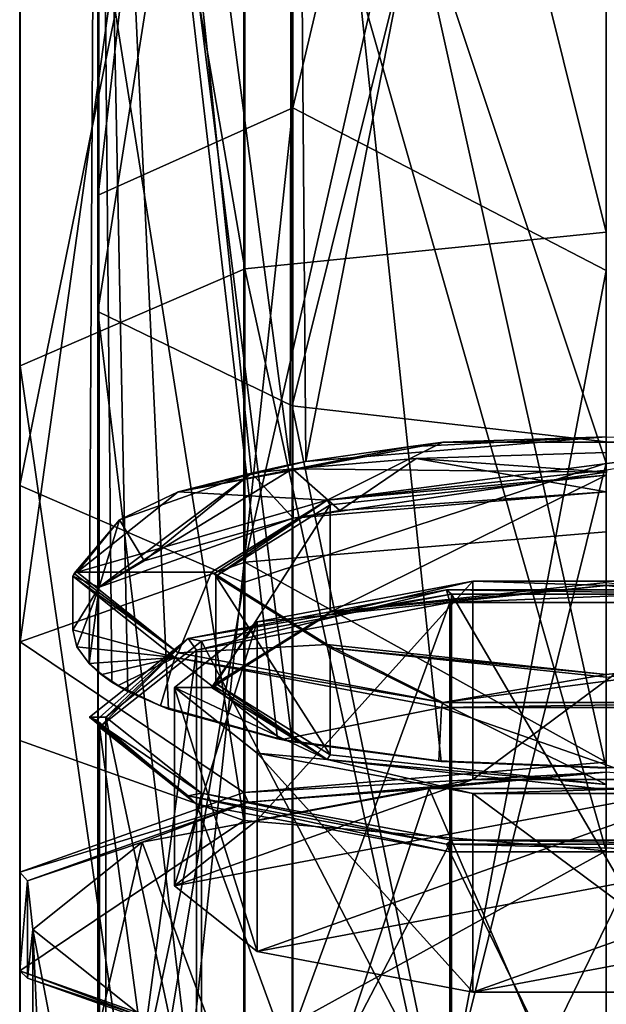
# Model space of a CAD drawing. Header units: millimetres. Extents: x -348 to 175, y 0 to 247.
# Tile 113 of 196: x -14 to 0, y 106 to 130. Entities that reach past the tile are written whole.
import ezdxf

# ---------------------------------------------------------------- set-up
doc = ezdxf.new("R2010")
doc.units = ezdxf.units.MM
doc.header["$LTSCALE"] = 65.185185
for name, color, linetype in [('522', 7, 'CONTINUOUS'), ('523', 7, 'CONTINUOUS'), ('525', 7, 'CONTINUOUS'), ('526', 7, 'CONTINUOUS'), ('540', 7, 'CONTINUOUS'), ('542', 7, 'CONTINUOUS'), ('543', 7, 'CONTINUOUS'), ('544', 7, 'CONTINUOUS'), ('545', 7, 'CONTINUOUS'), ('546', 7, 'CONTINUOUS'), ('547', 7, 'CONTINUOUS'), ('548', 7, 'CONTINUOUS'), ('555', 7, 'CONTINUOUS'), ('556', 7, 'CONTINUOUS'), ('558', 7, 'CONTINUOUS'), ('559', 7, 'CONTINUOUS'), ('560', 7, 'CONTINUOUS'), ('563', 7, 'CONTINUOUS'), ('564', 7, 'CONTINUOUS'), ('652', 7, 'CONTINUOUS'), ('653', 7, 'CONTINUOUS'), ('654', 7, 'CONTINUOUS'), ('655', 7, 'CONTINUOUS'), ('656', 7, 'CONTINUOUS'), ('657', 7, 'CONTINUOUS'), ('658', 7, 'CONTINUOUS'), ('659', 7, 'CONTINUOUS'), ('660', 7, 'CONTINUOUS'), ('661', 7, 'CONTINUOUS'), ('662', 7, 'CONTINUOUS')]:
    doc.layers.add(name, color=color, linetype=linetype)

msp = doc.modelspace()

# ---------------------------------------------------------------- linework, layer by layer
at = {"layer": '522', "color": 7, "linetype": 'CONTINUOUS', "true_color": 0xe0f2ff}
for points in [[(-7.621, 127.729, -2.55), (-7.621, 166.378, 20.389), (-12.359, 125.6, 3.592), (-7.621, 127.729, -2.55)], [(-12.359, 125.6, 3.592), (-7.621, 166.378, 20.389), (-12.359, 162.351, 25.499), (-12.359, 125.6, 3.592)], [(0, 160.008, 12.137), (-7.621, 166.378, 20.389), (-7.621, 127.729, -2.55), (0, 160.008, 12.137)], [(-12.359, 125.6, 3.592), (-12.359, 162.351, 25.499), (-12.366, 157.049, 31.546), (-12.359, 125.6, 3.592)], [(0, 123.766, -6.555), (0, 160.008, 12.137), (-7.621, 127.729, -2.55), (0, 123.766, -6.555)], [(-7.621, 159.263, 217.342), (-7.686, 119.049, 237.386), (-12.359, 154.516, 212.771), (-7.621, 159.263, 217.342)], [(-7.686, 119.049, 237.386), (-7.621, 159.263, 217.342), (-7.311, 119.121, 237.641), (-7.686, 119.049, 237.386)], [(-7.621, 159.263, 217.342), (0, 156.556, 222.32), (-7.311, 119.121, 237.641), (-7.621, 159.263, 217.342)], [(-12.359, 125.6, 3.592), (-12.366, 157.049, 31.546), (-12.366, 122.767, 11.119), (-12.359, 125.6, 3.592)], [(-12.366, 157.049, 31.546), (-7.641, 152.758, 36.439), (-12.366, 122.767, 11.119), (-12.366, 157.049, 31.546)], [(0, 156.556, 222.32), (0, 119.719, 239.811), (-7.311, 119.121, 237.641), (0, 156.556, 222.32)], [(-12.359, 154.516, 212.771), (-12.337, 116.06, 231.528), (-12.581, 114.199, 224.581), (-12.359, 154.516, 212.771)], [(-12.352, 113.98, 223.762), (-12.359, 154.516, 212.771), (-12.581, 114.199, 224.581), (-12.352, 113.98, 223.762)], [(-12.359, 154.516, 212.771), (-12.352, 113.98, 223.762), (-12.366, 149.829, 206.235), (-12.359, 154.516, 212.771)], [(-7.686, 119.049, 237.386), (-8.629, 118.832, 236.656), (-12.359, 154.516, 212.771), (-7.686, 119.049, 237.386)], [(-12.359, 154.516, 212.771), (-8.629, 118.832, 236.656), (-12.337, 116.06, 231.528), (-12.359, 154.516, 212.771)], [(-7.641, 152.758, 36.439), (-7.641, 120.475, 17.21), (-12.366, 122.767, 11.119), (-7.641, 152.758, 36.439)], [(-7.641, 152.758, 36.439), (0, 151.121, 38.306), (-7.641, 120.475, 17.21), (-7.641, 152.758, 36.439)], [(0, 151.121, 38.306), (0, 119.6, 19.534), (-7.641, 120.475, 17.21), (0, 151.121, 38.306)], [(-7.641, 112.295, 217.477), (-7.641, 146.037, 200.945), (-12.366, 149.829, 206.235), (-7.641, 112.295, 217.477)], [(-7.995, 112.364, 217.734), (-7.641, 112.295, 217.477), (-12.366, 149.829, 206.235), (-7.995, 112.364, 217.734)], [(-10.649, 113.087, 220.433), (-7.995, 112.364, 217.734), (-12.366, 149.829, 206.235), (-10.649, 113.087, 220.433)], [(-11.638, 113.517, 222.036), (-10.649, 113.087, 220.433), (-12.366, 149.829, 206.235), (-11.638, 113.517, 222.036)], [(-12.031, 113.744, 222.885), (-11.638, 113.517, 222.036), (-12.366, 149.829, 206.235), (-12.031, 113.744, 222.885)], [(-12.352, 113.98, 223.762), (-12.031, 113.744, 222.885), (-12.366, 149.829, 206.235), (-12.352, 113.98, 223.762)], [(0, 111.653, 215.078), (0, 144.592, 198.926), (-7.641, 146.037, 200.945), (0, 111.653, 215.078)], [(-4.016, 111.817, 215.692), (0, 111.653, 215.078), (-7.641, 146.037, 200.945), (-4.016, 111.817, 215.692)], [(-7.641, 112.295, 217.477), (-4.016, 111.817, 215.692), (-7.641, 146.037, 200.945), (-7.641, 112.295, 217.477)], [(-12.359, 83.5, -4.033), (-7.621, 83.5, -10.532), (-7.621, 127.729, -2.55), (-12.359, 83.5, -4.033)], [(-12.359, 83.5, -4.033), (-7.621, 127.729, -2.55), (-12.359, 125.6, 3.592), (-12.359, 83.5, -4.033)], [(-7.621, 83.5, -10.532), (0, 123.766, -6.555), (-7.621, 127.729, -2.55), (-7.621, 83.5, -10.532)], [(-12.366, 83.5, 4.009), (-12.359, 83.5, -4.033), (-12.359, 125.6, 3.592), (-12.366, 83.5, 4.009)], [(-12.366, 83.5, 4.009), (-12.359, 125.6, 3.592), (-12.366, 122.767, 11.119), (-12.366, 83.5, 4.009)], [(-7.621, 83.5, -10.532), (0, 83.5, -13), (0, 123.766, -6.555), (-7.621, 83.5, -10.532)], [(-7.641, 83.5, 10.517), (-12.366, 83.5, 4.009), (-12.366, 122.767, 11.119), (-7.641, 83.5, 10.517)], [(-7.641, 120.475, 17.21), (-7.641, 83.5, 10.517), (-12.366, 122.767, 11.119), (-7.641, 120.475, 17.21)], [(0, 83.5, 13), (-7.641, 83.5, 10.517), (-7.641, 120.475, 17.21), (0, 83.5, 13)], [(0, 119.6, 19.534), (0, 83.5, 13), (-7.641, 120.475, 17.21), (0, 119.6, 19.534)], [(-7.311, 119.121, 237.641), (0, 119.719, 239.811), (-4.817, 119.474, 238.919), (-7.311, 119.121, 237.641)], [(0, 118.859, 240.06), (-7.635, 118.94, 237.456), (-4.625, 119.19, 239.08), (0, 118.859, 240.06)], [(0, 119.334, 239.923), (0, 118.859, 240.06), (-4.625, 119.19, 239.08), (0, 119.334, 239.923)], [(-12.337, 116.06, 231.528), (-8.629, 118.832, 236.656), (-7.635, 118.94, 237.456), (-12.337, 116.06, 231.528)], [(-7.613, 117.74, 237.795), (-12.337, 116.06, 231.528), (-7.635, 118.94, 237.456), (-7.613, 117.74, 237.795)], [(0, 118.859, 240.06), (-7.613, 117.74, 237.795), (-7.635, 118.94, 237.456), (0, 118.859, 240.06)], [(0, 118.859, 240.06), (0, 118.378, 240.179), (-7.613, 117.74, 237.795), (0, 118.859, 240.06)], [(-7.613, 117.74, 237.795), (0, 118.378, 240.179), (-6.485, 117.929, 238.501), (-7.613, 117.74, 237.795)], [(-11.239, 116.698, 233.91), (-12.337, 116.06, 231.528), (-7.613, 117.74, 237.795), (-11.239, 116.698, 233.91)], [(-12.876, 114.606, 226.099), (-12.337, 116.06, 231.528), (-12.975, 115.02, 227.646), (-12.876, 114.606, 226.099)], [(-12.581, 114.199, 224.581), (-12.337, 116.06, 231.528), (-12.876, 114.606, 226.099), (-12.581, 114.199, 224.581)]]:
    msp.add_3dface(points, dxfattribs=at)
at = {"layer": '523', "color": 7, "linetype": 'CONTINUOUS', "true_color": 0xe0f2ff}
for points in [[(0, 161.728, 10.922), (0, 124.705, -8.351), (-8.794, 160.027, 13.206), (0, 161.728, 10.922)], [(-8.794, 160.027, 13.206), (-8.794, 123.809, -5.647), (-14.26, 155.549, 19.221), (-8.794, 160.027, 13.206)], [(-8.794, 160.027, 13.206), (0, 124.705, -8.351), (-8.794, 123.809, -5.647), (-8.794, 160.027, 13.206)], [(-14.26, 155.549, 19.221), (-14.26, 121.451, 1.471), (-14.269, 150.008, 26.665), (-14.26, 155.549, 19.221)], [(-14.26, 155.549, 19.221), (-8.794, 123.809, -5.647), (-14.26, 121.451, 1.471), (-14.26, 155.549, 19.221)], [(0, 117.405, 242.536), (0, 155.486, 225.449), (-8.794, 116.668, 239.785), (0, 117.405, 242.536)], [(-8.794, 116.668, 239.785), (0, 155.486, 225.449), (-8.794, 153.921, 223.069), (-8.794, 116.668, 239.785)], [(-8.794, 116.668, 239.785), (-8.794, 153.921, 223.069), (-14.26, 114.727, 232.542), (-8.794, 116.668, 239.785)], [(-14.26, 114.727, 232.542), (-8.794, 153.921, 223.069), (-14.26, 149.8, 216.804), (-14.26, 114.727, 232.542)], [(0, 150.094, 40.064), (-8.817, 145.524, 32.688), (0, 119.077, 21.474), (0, 150.094, 40.064)], [(-14.269, 150.008, 26.665), (-14.26, 121.451, 1.471), (-14.269, 118.532, 10.279), (-14.269, 150.008, 26.665)], [(-14.269, 150.008, 26.665), (-14.269, 118.532, 10.279), (-8.817, 145.524, 32.688), (-14.269, 150.008, 26.665)], [(-14.26, 114.727, 232.542), (-14.26, 149.8, 216.804), (-14.269, 112.326, 223.579), (-14.26, 114.727, 232.542)], [(-14.269, 112.326, 223.579), (-14.26, 149.8, 216.804), (-14.269, 144.701, 209.051), (-14.269, 112.326, 223.579)], [(-8.817, 145.524, 32.688), (-14.269, 118.532, 10.279), (-8.817, 116.17, 17.407), (-8.817, 145.524, 32.688)], [(-8.817, 145.524, 32.688), (-8.817, 116.17, 17.407), (0, 119.077, 21.474), (-8.817, 145.524, 32.688)], [(-14.269, 112.326, 223.579), (-14.269, 144.701, 209.051), (-8.817, 110.382, 216.326), (-14.269, 112.326, 223.579)], [(-8.817, 110.382, 216.326), (-14.269, 144.701, 209.051), (-8.817, 140.575, 202.778), (-8.817, 110.382, 216.326)], [(0, 109.641, 213.559), (-8.817, 140.575, 202.778), (0, 142.33, 198.098), (0, 109.641, 213.559)], [(-8.817, 110.382, 216.326), (-8.817, 140.575, 202.778), (0, 109.641, 213.559), (-8.817, 110.382, 216.326)], [(0, 124.705, -8.351), (0, 83.5, -15), (-8.794, 123.809, -5.647), (0, 124.705, -8.351)], [(-8.794, 123.809, -5.647), (-8.794, 83.5, -12.152), (-14.26, 121.451, 1.471), (-8.794, 123.809, -5.647)], [(0, 83.5, -15), (-8.794, 83.5, -12.152), (-8.794, 123.809, -5.647), (0, 83.5, -15)], [(-14.26, 121.451, 1.471), (-14.26, 83.5, -4.653), (-14.269, 118.532, 10.279), (-14.26, 121.451, 1.471)], [(-8.794, 83.5, -12.152), (-14.26, 83.5, -4.653), (-14.26, 121.451, 1.471), (-8.794, 83.5, -12.152)], [(-8.817, 83.5, 12.135), (0, 83.5, 15), (0, 119.077, 21.474), (-8.817, 83.5, 12.135)], [(-8.817, 116.17, 17.407), (-8.817, 83.5, 12.135), (0, 119.077, 21.474), (-8.817, 116.17, 17.407)], [(-14.26, 83.5, -4.653), (-14.269, 83.5, 4.626), (-14.269, 118.532, 10.279), (-14.26, 83.5, -4.653)], [(-14.269, 118.532, 10.279), (-14.269, 83.5, 4.626), (-8.817, 116.17, 17.407), (-14.269, 118.532, 10.279)], [(-14.269, 83.5, 4.626), (-8.817, 83.5, 12.135), (-8.817, 116.17, 17.407), (-14.269, 83.5, 4.626)]]:
    msp.add_3dface(points, dxfattribs=at)
at = {"layer": '525', "color": 7, "linetype": 'CONTINUOUS', "true_color": 0xe0f2ff}
for points in [[(0, 111.558, 243.896), (-8.713, 110.824, 241.155), (-4.309, 111.161, 242.416), (0, 111.558, 243.896)], [(4.309, 111.161, 242.416), (0, 111.558, 243.896), (-4.309, 111.161, 242.416), (4.309, 111.161, 242.416)], [(-4.309, 111.161, 242.416), (-8.713, 110.824, 241.155), (-11.286, 109.849, 237.52), (-4.309, 111.161, 242.416)], [(-8.713, 110.824, 241.155), (-14.077, 108.91, 234.013), (-11.286, 109.849, 237.52), (-8.713, 110.824, 241.155)], [(-11.286, 109.849, 237.52), (-14.077, 108.91, 234.013), (-13.95, 107.727, 229.6), (-11.286, 109.849, 237.52)], [(-14.077, 108.91, 234.013), (-14.077, 106.545, 225.188), (-13.95, 107.727, 229.6), (-14.077, 108.91, 234.013)], [(-13.95, 107.727, 229.6), (-14.077, 106.545, 225.188), (-11.286, 105.605, 221.681), (-13.95, 107.727, 229.6)], [(-14.077, 106.545, 225.188), (-8.713, 104.631, 218.045), (-11.286, 105.605, 221.681), (-14.077, 106.545, 225.188)]]:
    msp.add_3dface(points, dxfattribs=at)
at = {"layer": '526', "color": 7, "linetype": 'CONTINUOUS', "true_color": 0xe0f2ff}
for points in [[(0, 117.405, 242.536), (-8.794, 116.668, 239.785), (0, 111.803, 244.037), (0, 117.405, 242.536)], [(-8.794, 116.668, 239.785), (-14.26, 114.727, 232.542), (-8.815, 111.062, 241.271), (-8.794, 116.668, 239.785)], [(0, 111.803, 244.037), (-8.794, 116.668, 239.785), (-8.815, 111.062, 241.271), (0, 111.803, 244.037)], [(-14.26, 114.727, 232.542), (-14.269, 112.326, 223.579), (-14.266, 109.121, 234.027), (-14.26, 114.727, 232.542)], [(-8.815, 111.062, 241.271), (-14.26, 114.727, 232.542), (-14.266, 109.121, 234.027), (-8.815, 111.062, 241.271)], [(-14.269, 112.326, 223.579), (-8.817, 110.382, 216.326), (-14.266, 106.721, 225.071), (-14.269, 112.326, 223.579)], [(-14.266, 109.121, 234.027), (-14.269, 112.326, 223.579), (-14.266, 106.721, 225.071), (-14.266, 109.121, 234.027)], [(-14.266, 106.721, 225.071), (-8.817, 110.382, 216.326), (-8.816, 104.78, 217.826), (-14.266, 106.721, 225.071)], [(-8.817, 110.382, 216.326), (0, 109.641, 213.559), (-8.816, 104.78, 217.826), (-8.817, 110.382, 216.326)], [(-8.816, 104.78, 217.826), (0, 109.641, 213.559), (0, 104.038, 215.06), (-8.816, 104.78, 217.826)]]:
    msp.add_3dface(points, dxfattribs=at)
at = {"layer": '540', "color": 7, "linetype": 'CONTINUOUS', "true_color": 0xe0f2ff}
for points in [[(0, 111.558, 243.896), (0, 111.803, 244.037), (-8.815, 111.062, 241.271), (0, 111.558, 243.896)], [(-8.713, 110.824, 241.155), (0, 111.558, 243.896), (-8.815, 111.062, 241.271), (-8.713, 110.824, 241.155)], [(-8.713, 110.824, 241.155), (-8.815, 111.062, 241.271), (-14.266, 109.121, 234.027), (-8.713, 110.824, 241.155)], [(-14.077, 108.91, 234.013), (-8.713, 110.824, 241.155), (-14.266, 109.121, 234.027), (-14.077, 108.91, 234.013)], [(-14.077, 108.91, 234.013), (-14.266, 109.121, 234.027), (-14.266, 106.721, 225.071), (-14.077, 108.91, 234.013)], [(-14.077, 106.545, 225.188), (-14.077, 108.91, 234.013), (-14.266, 106.721, 225.071), (-14.077, 106.545, 225.188)], [(-8.713, 104.631, 218.045), (-14.077, 106.545, 225.188), (-14.266, 106.721, 225.071), (-8.713, 104.631, 218.045)], [(-8.713, 104.631, 218.045), (-14.266, 106.721, 225.071), (-8.816, 104.78, 217.826), (-8.713, 104.631, 218.045)]]:
    msp.add_3dface(points, dxfattribs=at)
at = {"layer": '542', "color": 2, "linetype": 'CONTINUOUS'}
for points in [[(-8.495, 112.022, 222.06), (-10.5, 113.62, 228.022), (-8.495, 107.193, 223.354), (-8.495, 112.022, 222.06)], [(-8.495, 107.193, 223.354), (-10.5, 113.62, 228.022), (-10.5, 108.79, 229.316), (-8.495, 107.193, 223.354)], [(-3.245, 111.035, 218.376), (-8.495, 112.022, 222.06), (-3.245, 106.205, 219.67), (-3.245, 111.035, 218.376)], [(-3.245, 106.205, 219.67), (-8.495, 112.022, 222.06), (-8.495, 107.193, 223.354), (-3.245, 106.205, 219.67)], [(3.245, 111.035, 218.376), (-3.245, 111.035, 218.376), (3.245, 106.205, 219.67), (3.245, 111.035, 218.376)], [(3.245, 106.205, 219.67), (-3.245, 111.035, 218.376), (-3.245, 106.205, 219.67), (3.245, 106.205, 219.67)]]:
    msp.add_3dface(points, dxfattribs=at)
at = {"layer": '543', "color": 7, "linetype": 'CONTINUOUS', "true_color": 0x000000}
for points in [[(-6.79, 115.376, 234.577), (-6.718, 115.455, 234.484), (-0.001, 116.104, 237.294), (-6.79, 115.376, 234.577)], [(-6.718, 115.455, 234.484), (0, 116.175, 237.172), (-0.001, 116.104, 237.294), (-6.718, 115.455, 234.484)], [(-0.001, 116.104, 237.294), (0, 116.175, 237.172), (6.788, 115.377, 234.579), (-0.001, 116.104, 237.294)], [(-9.529, 113.648, 228.014), (-6.718, 115.455, 234.484), (-9.6, 113.62, 228.022), (-9.529, 113.648, 228.014)], [(-9.6, 113.62, 228.022), (-6.718, 115.455, 234.484), (-6.79, 115.376, 234.577), (-9.6, 113.62, 228.022)], [(-9.5, 113.716, 227.996), (-6.718, 115.455, 234.484), (-9.529, 113.648, 228.014), (-9.5, 113.716, 227.996)]]:
    msp.add_3dface(points, dxfattribs=at)
at = {"layer": '544', "color": 7, "linetype": 'CONTINUOUS', "true_color": 0x000000}
for points in [[(0.001, 118.905, 236.544), (0, 118.783, 236.473), (-6.788, 118.178, 233.828), (0.001, 118.905, 236.544)], [(0, 118.783, 236.473), (-6.718, 118.063, 233.785), (-6.788, 118.178, 233.828), (0, 118.783, 236.473)], [(-9.6, 116.421, 227.271), (-6.788, 118.178, 233.828), (-9.529, 116.392, 227.279), (-9.6, 116.421, 227.271)], [(-6.788, 118.178, 233.828), (-9.5, 116.324, 227.297), (-9.529, 116.392, 227.279), (-6.788, 118.178, 233.828)], [(-6.718, 118.063, 233.785), (-9.5, 116.324, 227.297), (-6.788, 118.178, 233.828), (-6.718, 118.063, 233.785)]]:
    msp.add_3dface(points, dxfattribs=at)
at = {"layer": '545', "color": 7, "linetype": 'CONTINUOUS', "true_color": 0x000000}
for points in [[(-4.817, 119.474, 238.919), (0, 119.719, 239.811), (-3.979, 119.59, 239.099), (-4.817, 119.474, 238.919)], [(-3.979, 119.59, 239.099), (0, 119.719, 239.811), (3.979, 119.59, 239.099), (-3.979, 119.59, 239.099)], [(-10.416, 118.379, 234.581), (-4.817, 119.474, 238.919), (-3.979, 119.59, 239.099), (-10.416, 118.379, 234.581)], [(-7.311, 119.121, 237.641), (-4.817, 119.474, 238.919), (-10.416, 118.379, 234.581), (-7.311, 119.121, 237.641)], [(-7.686, 119.049, 237.386), (-7.311, 119.121, 237.641), (-10.416, 118.379, 234.581), (-7.686, 119.049, 237.386)], [(-8.629, 118.832, 236.656), (-7.686, 119.049, 237.386), (-10.416, 118.379, 234.581), (-8.629, 118.832, 236.656)], [(-11.839, 117.698, 232.426), (-8.629, 118.832, 236.656), (-10.416, 118.379, 234.581), (-11.839, 117.698, 232.426)], [(-12.875, 116.421, 227.271), (-11.839, 117.698, 232.426), (-10.416, 118.379, 234.581), (-12.875, 116.421, 227.271)], [(-12.975, 116.324, 227.297), (-11.839, 117.698, 232.426), (-12.946, 116.392, 227.279), (-12.975, 116.324, 227.297)], [(-12.946, 116.392, 227.279), (-11.839, 117.698, 232.426), (-12.875, 116.421, 227.271), (-12.946, 116.392, 227.279)]]:
    msp.add_3dface(points, dxfattribs=at)
at = {"layer": '546', "color": 7, "linetype": 'CONTINUOUS', "true_color": 0x000000}
for points in [[(-9.5, 116.324, 227.297), (-9.5, 113.716, 227.996), (-6.718, 111.978, 221.507), (-9.5, 116.324, 227.297)], [(-9.5, 116.324, 227.297), (-6.718, 111.978, 221.507), (-6.718, 114.586, 220.808), (-9.5, 116.324, 227.297)], [(-6.718, 111.978, 221.507), (0, 111.257, 218.819), (-6.718, 114.586, 220.808), (-6.718, 111.978, 221.507)], [(-6.718, 114.586, 220.808), (0, 111.257, 218.819), (0, 113.865, 218.121), (-6.718, 114.586, 220.808)]]:
    msp.add_3dface(points, dxfattribs=at)
at = {"layer": '547', "color": 7, "linetype": 'CONTINUOUS', "true_color": 0x000000}
for points in [[(-7.635, 118.94, 237.456), (-6.485, 117.929, 238.501), (-4.625, 119.19, 239.08), (-7.635, 118.94, 237.456)], [(-6.485, 117.929, 238.501), (0, 118.378, 240.179), (-4.625, 119.19, 239.08), (-6.485, 117.929, 238.501)], [(0, 118.378, 240.179), (0, 119.334, 239.923), (-4.625, 119.19, 239.08), (0, 118.378, 240.179)], [(-8.629, 118.832, 236.656), (-7.613, 117.74, 237.795), (-7.635, 118.94, 237.456), (-8.629, 118.832, 236.656)], [(-7.635, 118.94, 237.456), (-7.613, 117.74, 237.795), (-6.485, 117.929, 238.501), (-7.635, 118.94, 237.456)], [(-11.239, 116.698, 233.91), (-8.629, 118.832, 236.656), (-11.839, 117.698, 232.426), (-11.239, 116.698, 233.91)], [(-8.629, 118.832, 236.656), (-11.239, 116.698, 233.91), (-7.613, 117.74, 237.795), (-8.629, 118.832, 236.656)], [(-12.337, 116.06, 231.528), (-11.839, 117.698, 232.426), (-12.975, 116.324, 227.297), (-12.337, 116.06, 231.528)], [(-12.337, 116.06, 231.528), (-11.239, 116.698, 233.91), (-11.839, 117.698, 232.426), (-12.337, 116.06, 231.528)], [(-12.975, 115.02, 227.646), (-12.337, 116.06, 231.528), (-12.975, 116.324, 227.297), (-12.975, 115.02, 227.646)]]:
    msp.add_3dface(points, dxfattribs=at)
at = {"layer": '548', "color": 2, "linetype": 'CONTINUOUS'}
for points in [[(-3.762, 115.892, 239.4), (-9.85, 114.747, 235.128), (-3.762, 103.055, 242.84), (-3.762, 115.892, 239.4)], [(3.762, 115.892, 239.4), (-3.762, 115.892, 239.4), (3.762, 103.055, 242.84), (3.762, 115.892, 239.4)], [(3.762, 103.055, 242.84), (-3.762, 115.892, 239.4), (-3.762, 103.055, 242.84), (3.762, 103.055, 242.84)], [(-9.85, 114.747, 235.128), (-12.175, 112.895, 228.216), (-9.85, 101.911, 238.568), (-9.85, 114.747, 235.128)], [(-3.762, 103.055, 242.84), (-9.85, 114.747, 235.128), (-9.85, 101.911, 238.568), (-3.762, 103.055, 242.84)], [(-9.85, 101.911, 238.568), (-12.175, 112.895, 228.216), (-12.175, 100.058, 231.655), (-9.85, 101.911, 238.568)]]:
    msp.add_3dface(points, dxfattribs=at)
at = {"layer": '555', "color": 7, "linetype": 'CONTINUOUS', "true_color": 0xcad1ee}
for points in [[(-3.886, 115.991, 239.768), (-9.971, 114.529, 235.278), (-10.174, 114.808, 235.355), (-3.886, 115.991, 239.768)], [(-3.809, 115.687, 239.603), (-9.971, 114.529, 235.278), (-3.886, 115.991, 239.768), (-3.809, 115.687, 239.603)], [(3.886, 115.991, 239.768), (-3.809, 115.687, 239.603), (-3.886, 115.991, 239.768), (3.886, 115.991, 239.768)], [(3.809, 115.687, 239.603), (-3.809, 115.687, 239.603), (3.886, 115.991, 239.768), (3.809, 115.687, 239.603)], [(-12.575, 112.895, 228.216), (-10.174, 114.808, 235.355), (-12.398, 112.824, 228.235), (-12.575, 112.895, 228.216)], [(-10.174, 114.808, 235.355), (-12.325, 112.654, 228.28), (-12.398, 112.824, 228.235), (-10.174, 114.808, 235.355)], [(-9.971, 114.529, 235.278), (-12.325, 112.654, 228.28), (-10.174, 114.808, 235.355), (-9.971, 114.529, 235.278)]]:
    msp.add_3dface(points, dxfattribs=at)
at = {"layer": '556', "color": 7, "linetype": 'CONTINUOUS', "true_color": 0xcad1ee}
for points in [[(-9.971, 110.779, 221.283), (-12.325, 112.654, 228.28), (-9.971, 95.082, 225.489), (-9.971, 110.779, 221.283)], [(-9.971, 95.082, 225.489), (-12.325, 112.654, 228.28), (-12.325, 96.957, 232.486), (-9.971, 95.082, 225.489)], [(-3.809, 109.62, 216.958), (-9.971, 110.779, 221.283), (-3.809, 93.924, 221.164), (-3.809, 109.62, 216.958)], [(-3.809, 93.924, 221.164), (-9.971, 110.779, 221.283), (-9.971, 95.082, 225.489), (-3.809, 93.924, 221.164)], [(3.809, 109.62, 216.958), (-3.809, 109.62, 216.958), (3.809, 93.924, 221.164), (3.809, 109.62, 216.958)], [(3.809, 93.924, 221.164), (-3.809, 109.62, 216.958), (-3.809, 93.924, 221.164), (3.809, 93.924, 221.164)]]:
    msp.add_3dface(points, dxfattribs=at)
at = {"layer": '558', "color": 7, "linetype": 'CONTINUOUS', "true_color": 0xcad1ee}
for points in [[(-4.309, 111.161, 242.416), (-11.286, 109.849, 237.52), (-7.846, 100.57, 243.459), (-4.309, 111.161, 242.416)], [(-4.309, 111.161, 242.416), (-7.846, 100.57, 243.459), (0, 101.195, 245.793), (-4.309, 111.161, 242.416)], [(4.309, 111.161, 242.416), (-4.309, 111.161, 242.416), (0, 101.195, 245.793), (4.309, 111.161, 242.416)], [(4.309, 111.161, 242.416), (0, 101.195, 245.793), (7.846, 100.57, 243.459), (4.309, 111.161, 242.416)], [(-11.286, 109.849, 237.52), (-13.95, 107.727, 229.6), (-12.975, 102.63, 236.271), (-11.286, 109.849, 237.52)], [(-7.846, 100.57, 243.459), (-11.286, 109.849, 237.52), (-12.975, 102.63, 236.271), (-7.846, 100.57, 243.459)], [(-12.975, 102.63, 236.271), (-13.95, 107.727, 229.6), (-13.707, 102.383, 233.714), (-12.975, 102.63, 236.271)], [(-13.707, 102.383, 233.714), (-13.95, 107.727, 229.6), (-13.95, 101.848, 231.176), (-13.707, 102.383, 233.714)]]:
    msp.add_3dface(points, dxfattribs=at)
at = {"layer": '559', "color": 7, "linetype": 'CONTINUOUS', "true_color": 0xcad1ee}
for points in [[(-12.352, 113.98, 223.762), (-12.581, 114.199, 224.581), (-12.272, 113.93, 223.576), (-12.352, 113.98, 223.762)], [(-12.031, 113.744, 222.885), (-12.352, 113.98, 223.762), (-12.272, 113.93, 223.576), (-12.031, 113.744, 222.885)], [(-11.876, 113.668, 222.599), (-12.031, 113.744, 222.885), (-12.272, 113.93, 223.576), (-11.876, 113.668, 222.599)], [(-11.638, 113.517, 222.036), (-12.031, 113.744, 222.885), (-11.876, 113.668, 222.599), (-11.638, 113.517, 222.036)], [(-10.84, 113.175, 220.759), (-11.638, 113.517, 222.036), (-11.876, 113.668, 222.599), (-10.84, 113.175, 220.759)], [(-10.649, 113.087, 220.433), (-11.638, 113.517, 222.036), (-10.84, 113.175, 220.759), (-10.649, 113.087, 220.433)], [(-7.895, 112.355, 217.701), (-10.649, 113.087, 220.433), (-10.84, 113.175, 220.759), (-7.895, 112.355, 217.701)], [(-7.995, 112.364, 217.734), (-10.649, 113.087, 220.433), (-7.895, 112.355, 217.701), (-7.995, 112.364, 217.734)], [(-7.641, 112.295, 217.477), (-7.995, 112.364, 217.734), (-7.895, 112.355, 217.701), (-7.641, 112.295, 217.477)], [(-4.074, 111.832, 215.747), (-7.641, 112.295, 217.477), (-7.895, 112.355, 217.701), (-4.074, 111.832, 215.747)], [(-4.016, 111.817, 215.692), (-7.641, 112.295, 217.477), (-4.074, 111.832, 215.747), (-4.016, 111.817, 215.692)], [(0.199, 111.662, 215.115), (-4.016, 111.817, 215.692), (-4.074, 111.832, 215.747), (0.199, 111.662, 215.115)], [(0, 111.653, 215.078), (-4.016, 111.817, 215.692), (0.199, 111.662, 215.115), (0, 111.653, 215.078)]]:
    msp.add_3dface(points, dxfattribs=at)
at = {"layer": '560', "color": 7, "linetype": 'CONTINUOUS', "true_color": 0xcad1ee}
msp.add_3dface([(-13.95, 107.727, 229.6), (-11.286, 105.605, 221.681), (-13.95, 101.848, 231.176), (-13.95, 107.727, 229.6)], dxfattribs=at)
at = {"layer": '563', "color": 7, "linetype": 'CONTINUOUS', "true_color": 0xcad1ee}
for points in [[(-9.971, 114.529, 235.278), (-3.809, 115.687, 239.603), (-9.971, 98.832, 239.484), (-9.971, 114.529, 235.278)], [(-3.809, 115.687, 239.603), (-3.809, 99.991, 243.809), (-9.971, 98.832, 239.484), (-3.809, 115.687, 239.603)], [(-3.809, 115.687, 239.603), (3.809, 115.687, 239.603), (-3.809, 99.991, 243.809), (-3.809, 115.687, 239.603)], [(3.809, 115.687, 239.603), (3.809, 99.991, 243.809), (-3.809, 99.991, 243.809), (3.809, 115.687, 239.603)], [(-12.325, 112.654, 228.28), (-9.971, 114.529, 235.278), (-12.325, 96.957, 232.486), (-12.325, 112.654, 228.28)], [(-12.325, 96.957, 232.486), (-9.971, 114.529, 235.278), (-9.971, 98.832, 239.484), (-12.325, 96.957, 232.486)]]:
    msp.add_3dface(points, dxfattribs=at)
at = {"layer": '564', "color": 7, "linetype": 'CONTINUOUS', "true_color": 0xcad1ee}
for points in [[(-12.575, 112.895, 228.216), (-12.398, 112.824, 228.235), (-9.971, 110.779, 221.283), (-12.575, 112.895, 228.216)], [(-12.575, 112.895, 228.216), (-9.971, 110.779, 221.283), (-10.174, 110.982, 221.076), (-12.575, 112.895, 228.216)], [(-12.398, 112.824, 228.235), (-12.325, 112.654, 228.28), (-9.971, 110.779, 221.283), (-12.398, 112.824, 228.235)], [(-9.971, 110.779, 221.283), (-3.809, 109.62, 216.958), (-10.174, 110.982, 221.076), (-9.971, 110.779, 221.283)], [(-10.174, 110.982, 221.076), (-3.809, 109.62, 216.958), (-3.886, 109.8, 216.664), (-10.174, 110.982, 221.076)], [(-3.809, 109.62, 216.958), (3.809, 109.62, 216.958), (-3.886, 109.8, 216.664), (-3.809, 109.62, 216.958)], [(-3.886, 109.8, 216.664), (3.809, 109.62, 216.958), (3.886, 109.8, 216.664), (-3.886, 109.8, 216.664)]]:
    msp.add_3dface(points, dxfattribs=at)
at = {"layer": '652', "color": 2, "linetype": 'CONTINUOUS'}
for points in [[(-12.175, 100.058, 231.655), (-12.175, 112.895, 228.216), (-9.85, 111.043, 221.303), (-12.175, 100.058, 231.655)], [(-9.85, 98.206, 224.743), (-12.175, 100.058, 231.655), (-9.85, 111.043, 221.303), (-9.85, 98.206, 224.743)], [(-3.762, 109.898, 217.031), (-9.85, 98.206, 224.743), (-9.85, 111.043, 221.303), (-3.762, 109.898, 217.031)], [(-3.762, 97.061, 220.471), (-9.85, 98.206, 224.743), (-3.762, 109.898, 217.031), (-3.762, 97.061, 220.471)], [(3.762, 109.898, 217.031), (-3.762, 97.061, 220.471), (-3.762, 109.898, 217.031), (3.762, 109.898, 217.031)], [(3.762, 97.061, 220.471), (-3.762, 97.061, 220.471), (3.762, 109.898, 217.031), (3.762, 97.061, 220.471)]]:
    msp.add_3dface(points, dxfattribs=at)
at = {"layer": '653', "color": 2, "linetype": 'CONTINUOUS'}
for points in [[(-3.762, 115.892, 239.4), (-3.886, 115.991, 239.768), (-10.174, 114.808, 235.355), (-3.762, 115.892, 239.4)], [(-9.85, 114.747, 235.128), (-3.762, 115.892, 239.4), (-10.174, 114.808, 235.355), (-9.85, 114.747, 235.128)], [(-3.762, 115.892, 239.4), (3.762, 115.892, 239.4), (-3.886, 115.991, 239.768), (-3.762, 115.892, 239.4)], [(3.762, 115.892, 239.4), (3.886, 115.991, 239.768), (-3.886, 115.991, 239.768), (3.762, 115.892, 239.4)], [(-12.175, 112.895, 228.216), (-10.174, 114.808, 235.355), (-12.575, 112.895, 228.216), (-12.175, 112.895, 228.216)], [(-12.175, 112.895, 228.216), (-9.85, 114.747, 235.128), (-10.174, 114.808, 235.355), (-12.175, 112.895, 228.216)], [(-12.175, 112.895, 228.216), (-12.575, 112.895, 228.216), (-9.85, 111.043, 221.303), (-12.175, 112.895, 228.216)], [(-12.575, 112.895, 228.216), (-10.174, 110.982, 221.076), (-9.85, 111.043, 221.303), (-12.575, 112.895, 228.216)], [(-10.174, 110.982, 221.076), (-3.886, 109.8, 216.664), (-9.85, 111.043, 221.303), (-10.174, 110.982, 221.076)], [(-3.886, 109.8, 216.664), (-3.762, 109.898, 217.031), (-9.85, 111.043, 221.303), (-3.886, 109.8, 216.664)], [(-3.886, 109.8, 216.664), (3.886, 109.8, 216.664), (-3.762, 109.898, 217.031), (-3.886, 109.8, 216.664)], [(3.886, 109.8, 216.664), (3.762, 109.898, 217.031), (-3.762, 109.898, 217.031), (3.886, 109.8, 216.664)]]:
    msp.add_3dface(points, dxfattribs=at)
at = {"layer": '654', "color": 7, "linetype": 'CONTINUOUS', "true_color": 0x000000}
for points in [[(-12.975, 115.02, 227.646), (-12.975, 116.324, 227.297), (-10.497, 114.35, 219.93), (-12.975, 115.02, 227.646)], [(-12.876, 114.606, 226.099), (-12.975, 115.02, 227.646), (-10.497, 114.35, 219.93), (-12.876, 114.606, 226.099)], [(-12.581, 114.199, 224.581), (-12.876, 114.606, 226.099), (-10.497, 114.35, 219.93), (-12.581, 114.199, 224.581)], [(-12.272, 113.93, 223.576), (-12.581, 114.199, 224.581), (-10.497, 114.35, 219.93), (-12.272, 113.93, 223.576)], [(-11.876, 113.668, 222.599), (-12.272, 113.93, 223.576), (-10.497, 114.35, 219.93), (-11.876, 113.668, 222.599)], [(-10.84, 113.175, 220.759), (-11.876, 113.668, 222.599), (-10.497, 114.35, 219.93), (-10.84, 113.175, 220.759)], [(-7.895, 112.355, 217.701), (-10.84, 113.175, 220.759), (-10.497, 114.35, 219.93), (-7.895, 112.355, 217.701)], [(-4.009, 113.13, 215.377), (-7.895, 112.355, 217.701), (-10.497, 114.35, 219.93), (-4.009, 113.13, 215.377)], [(-4.074, 111.832, 215.747), (-7.895, 112.355, 217.701), (-4.009, 113.13, 215.377), (-4.074, 111.832, 215.747)], [(0.199, 111.662, 215.115), (-4.074, 111.832, 215.747), (-4.009, 113.13, 215.377), (0.199, 111.662, 215.115)], [(4.009, 113.13, 215.377), (0.199, 111.662, 215.115), (-4.009, 113.13, 215.377), (4.009, 113.13, 215.377)]]:
    msp.add_3dface(points, dxfattribs=at)
at = {"layer": '655', "color": 7, "linetype": 'CONTINUOUS', "true_color": 0x000000}
for points in [[(-8.495, 115.217, 233.983), (-6.79, 115.376, 234.577), (-3.245, 116.204, 237.667), (-8.495, 115.217, 233.983)], [(-6.79, 115.376, 234.577), (-0.001, 116.104, 237.294), (-3.245, 116.204, 237.667), (-6.79, 115.376, 234.577)], [(-3.245, 116.204, 237.667), (-0.001, 116.104, 237.294), (3.245, 116.204, 237.667), (-3.245, 116.204, 237.667)], [(-0.001, 116.104, 237.294), (6.788, 115.377, 234.579), (3.245, 116.204, 237.667), (-0.001, 116.104, 237.294)], [(-9.6, 113.62, 228.022), (-6.79, 115.376, 234.577), (-8.495, 115.217, 233.983), (-9.6, 113.62, 228.022)], [(-10.5, 113.62, 228.022), (-9.6, 113.62, 228.022), (-8.495, 115.217, 233.983), (-10.5, 113.62, 228.022)], [(-10.5, 113.62, 228.022), (-8.495, 112.022, 222.06), (-6.788, 111.863, 221.464), (-10.5, 113.62, 228.022)], [(-9.6, 113.62, 228.022), (-10.5, 113.62, 228.022), (-6.788, 111.863, 221.464), (-9.6, 113.62, 228.022)], [(-8.495, 112.022, 222.06), (-3.245, 111.035, 218.376), (-6.788, 111.863, 221.464), (-8.495, 112.022, 222.06)], [(-6.788, 111.863, 221.464), (-3.245, 111.035, 218.376), (0.001, 111.135, 218.749), (-6.788, 111.863, 221.464)], [(-3.245, 111.035, 218.376), (3.245, 111.035, 218.376), (0.001, 111.135, 218.749), (-3.245, 111.035, 218.376)]]:
    msp.add_3dface(points, dxfattribs=at)
at = {"layer": '656', "color": 7, "linetype": 'CONTINUOUS', "true_color": 0x000000}
for points in [[(-6.788, 118.178, 233.828), (-10.416, 118.379, 234.581), (-3.979, 119.59, 239.099), (-6.788, 118.178, 233.828)], [(0.001, 118.905, 236.544), (-6.788, 118.178, 233.828), (3.979, 119.59, 239.099), (0.001, 118.905, 236.544)], [(-6.788, 118.178, 233.828), (-3.979, 119.59, 239.099), (3.979, 119.59, 239.099), (-6.788, 118.178, 233.828)], [(-6.788, 118.178, 233.828), (-12.875, 116.421, 227.271), (-10.416, 118.379, 234.581), (-6.788, 118.178, 233.828)], [(-6.788, 118.178, 233.828), (-9.6, 116.421, 227.271), (-12.875, 116.421, 227.271), (-6.788, 118.178, 233.828)], [(-12.875, 116.421, 227.271), (-9.6, 116.421, 227.271), (-10.416, 114.462, 219.961), (-12.875, 116.421, 227.271)], [(-10.416, 114.462, 219.961), (-9.6, 116.421, 227.271), (-6.79, 114.664, 220.715), (-10.416, 114.462, 219.961)], [(-3.979, 113.252, 215.443), (-10.416, 114.462, 219.961), (-6.79, 114.664, 220.715), (-3.979, 113.252, 215.443)], [(-0.001, 113.936, 217.998), (-3.979, 113.252, 215.443), (-6.79, 114.664, 220.715), (-0.001, 113.936, 217.998)], [(6.788, 114.664, 220.714), (-3.979, 113.252, 215.443), (-0.001, 113.936, 217.998), (6.788, 114.664, 220.714)], [(3.979, 113.252, 215.443), (-3.979, 113.252, 215.443), (6.788, 114.664, 220.714), (3.979, 113.252, 215.443)]]:
    msp.add_3dface(points, dxfattribs=at)
at = {"layer": '657', "color": 7, "linetype": 'CONTINUOUS', "true_color": 0x000000}
for points in [[(0, 116.175, 237.172), (-6.718, 115.455, 234.484), (0, 118.783, 236.473), (0, 116.175, 237.172)], [(-6.718, 115.455, 234.484), (-6.718, 118.063, 233.785), (0, 118.783, 236.473), (-6.718, 115.455, 234.484)], [(-6.718, 115.455, 234.484), (-9.5, 113.716, 227.996), (-6.718, 118.063, 233.785), (-6.718, 115.455, 234.484)], [(-9.5, 113.716, 227.996), (-9.5, 116.324, 227.297), (-6.718, 118.063, 233.785), (-9.5, 113.716, 227.996)]]:
    msp.add_3dface(points, dxfattribs=at)
at = {"layer": '658', "color": 7, "linetype": 'CONTINUOUS', "true_color": 0x000000}
for points in [[(-12.975, 116.324, 227.297), (-12.946, 116.392, 227.279), (-10.416, 114.462, 219.961), (-12.975, 116.324, 227.297)], [(-10.497, 114.35, 219.93), (-12.975, 116.324, 227.297), (-10.416, 114.462, 219.961), (-10.497, 114.35, 219.93)], [(-12.946, 116.392, 227.279), (-12.875, 116.421, 227.271), (-10.416, 114.462, 219.961), (-12.946, 116.392, 227.279)], [(-10.497, 114.35, 219.93), (-10.416, 114.462, 219.961), (-3.979, 113.252, 215.443), (-10.497, 114.35, 219.93)], [(-4.009, 113.13, 215.377), (-10.497, 114.35, 219.93), (-3.979, 113.252, 215.443), (-4.009, 113.13, 215.377)], [(-4.009, 113.13, 215.377), (-3.979, 113.252, 215.443), (3.979, 113.252, 215.443), (-4.009, 113.13, 215.377)], [(4.009, 113.13, 215.377), (-4.009, 113.13, 215.377), (3.979, 113.252, 215.443), (4.009, 113.13, 215.377)]]:
    msp.add_3dface(points, dxfattribs=at)
at = {"layer": '659', "color": 7, "linetype": 'CONTINUOUS', "true_color": 0x000000}
for points in [[(-9.6, 116.421, 227.271), (-9.529, 116.392, 227.279), (-6.718, 114.586, 220.808), (-9.6, 116.421, 227.271)], [(-9.6, 116.421, 227.271), (-6.718, 114.586, 220.808), (-6.79, 114.664, 220.715), (-9.6, 116.421, 227.271)], [(-9.529, 116.392, 227.279), (-9.5, 116.324, 227.297), (-6.718, 114.586, 220.808), (-9.529, 116.392, 227.279)], [(-6.718, 114.586, 220.808), (-0.001, 113.936, 217.998), (-6.79, 114.664, 220.715), (-6.718, 114.586, 220.808)], [(-6.718, 114.586, 220.808), (0, 113.865, 218.121), (-0.001, 113.936, 217.998), (-6.718, 114.586, 220.808)], [(0, 113.865, 218.121), (6.788, 114.664, 220.714), (-0.001, 113.936, 217.998), (0, 113.865, 218.121)]]:
    msp.add_3dface(points, dxfattribs=at)
at = {"layer": '660', "color": 7, "linetype": 'CONTINUOUS', "true_color": 0x000000}
for points in [[(-9.529, 113.648, 228.014), (-9.6, 113.62, 228.022), (-6.788, 111.863, 221.464), (-9.529, 113.648, 228.014)], [(-9.5, 113.716, 227.996), (-9.529, 113.648, 228.014), (-6.788, 111.863, 221.464), (-9.5, 113.716, 227.996)], [(-6.718, 111.978, 221.507), (-9.5, 113.716, 227.996), (-6.788, 111.863, 221.464), (-6.718, 111.978, 221.507)], [(0, 111.257, 218.819), (-6.718, 111.978, 221.507), (-6.788, 111.863, 221.464), (0, 111.257, 218.819)], [(0, 111.257, 218.819), (-6.788, 111.863, 221.464), (0.001, 111.135, 218.749), (0, 111.257, 218.819)]]:
    msp.add_3dface(points, dxfattribs=at)
at = {"layer": '661', "color": 2, "linetype": 'CONTINUOUS'}
for points in [[(-8.495, 107.193, 223.354), (-10.5, 108.79, 229.316), (3.245, 111.375, 238.961), (-8.495, 107.193, 223.354)], [(3.245, 111.375, 238.961), (-10.5, 108.79, 229.316), (-3.245, 111.375, 238.961), (3.245, 111.375, 238.961)], [(-3.245, 111.375, 238.961), (-10.5, 108.79, 229.316), (-8.495, 110.387, 235.277), (-3.245, 111.375, 238.961)], [(8.495, 110.387, 235.277), (-8.495, 107.193, 223.354), (3.245, 111.375, 238.961), (8.495, 110.387, 235.277)], [(-3.245, 106.205, 219.67), (-8.495, 107.193, 223.354), (8.495, 110.387, 235.277), (-3.245, 106.205, 219.67)], [(10.5, 108.79, 229.316), (-3.245, 106.205, 219.67), (8.495, 110.387, 235.277), (10.5, 108.79, 229.316)], [(10.5, 108.79, 229.316), (3.245, 106.205, 219.67), (-3.245, 106.205, 219.67), (10.5, 108.79, 229.316)]]:
    msp.add_3dface(points, dxfattribs=at)
at = {"layer": '662', "color": 2, "linetype": 'CONTINUOUS'}
for points in [[(-3.245, 116.204, 237.667), (-3.245, 111.375, 238.961), (-8.495, 110.387, 235.277), (-3.245, 116.204, 237.667)], [(-8.495, 115.217, 233.983), (-3.245, 116.204, 237.667), (-8.495, 110.387, 235.277), (-8.495, 115.217, 233.983)], [(3.245, 116.204, 237.667), (3.245, 111.375, 238.961), (-3.245, 111.375, 238.961), (3.245, 116.204, 237.667)], [(-3.245, 116.204, 237.667), (3.245, 116.204, 237.667), (-3.245, 111.375, 238.961), (-3.245, 116.204, 237.667)], [(-10.5, 108.79, 229.316), (-10.5, 113.62, 228.022), (-8.495, 115.217, 233.983), (-10.5, 108.79, 229.316)], [(-10.5, 108.79, 229.316), (-8.495, 115.217, 233.983), (-8.495, 110.387, 235.277), (-10.5, 108.79, 229.316)]]:
    msp.add_3dface(points, dxfattribs=at)

doc.saveas('drawing.dxf')
